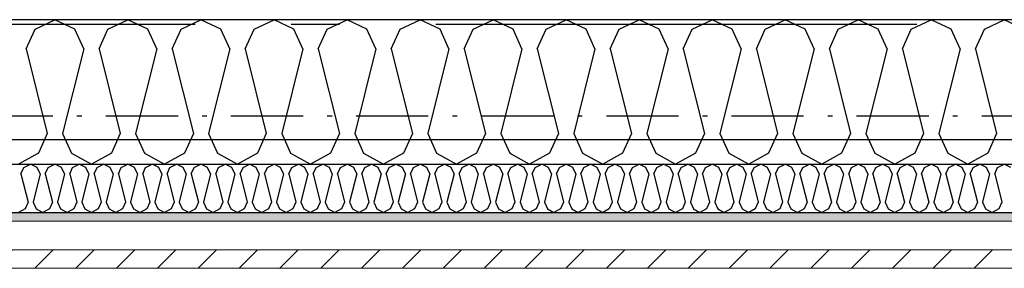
# Model space of a CAD drawing. Header units: millimetres. Extents: x -117798 to 93698, y -182207 to 252400.
# Tile 66 of 222: x -73943 to -72920, y -26070 to -25812. Entities that reach past the tile are written whole.
import ezdxf
from ezdxf.enums import TextEntityAlignment as Align

# ---------------------------------------------------------------- set-up
doc = ezdxf.new("R2010")
doc.units = ezdxf.units.MM
doc.header["$LTSCALE"] = 0.5
doc.header["$MEASUREMENT"] = 0
for name, pattern in [('Akselinje', [1500, 1000, -200, 100, -200]), ('Over snittplan', [260, 150, -50, 10, -50]), ('PLINE', [0])]:
    doc.linetypes.add(name, pattern=pattern)
for name, color, linetype in [('223- Bjelker', 7, 'Continuous'), ('232- Ikke-bærende yttervegger', 7, 'Continuous'), ('232- Ikke-bærende yttervegger (Skravur)', 7, 'Continuous'), ('235- Utvendig kledning og overflate (Skravur)(Nye konstruksjoner)', 7, 'Continuous'), ('256- Faste himlinger og overflatebehandling(Nye konstruksjoner)', 7, 'Continuous'), ('261- Primærkonstruksjon (tak)', 7, 'Continuous'), ('262- Taktekking(Nye konstruksjoner)', 7, 'Continuous'), ('82-- Modullinjer', 7, 'Continuous')]:
    doc.layers.add(name, color=color, linetype=linetype)
doc.layers.add('235- Utvendig kledning og overflate(Nye konstruksjoner)', color=7, linetype='Continuous', lineweight=0)
doc.styles.add('GENERATED_STYLE_4', font='arial.ttf')

# ---------------------------------------------------------------- blocks, each defined once
blk = doc.blocks.new('*X446')
at = {"layer": '232- Ikke-bærende yttervegger (Skravur)', "linetype": 'PLINE'}
for p, q in [((-73926.8, -25821.7), (-73906.1, -25811.9)), ((-73885.4, -25821.7), (-73906.1, -25811.9)), ((-73851, -25821.7), (-73830.2, -25811.9)), ((-73809.5, -25821.7), (-73830.2, -25811.9)), ((-73775.1, -25821.7), (-73754.4, -25811.9)), ((-73733.6, -25821.7), (-73754.4, -25811.9)), ((-73699.2, -25821.7), (-73678.5, -25811.9)), ((-73657.8, -25821.7), (-73678.5, -25811.9)), ((-73623.3, -25821.7), (-73602.6, -25811.9)), ((-73581.9, -25821.7), (-73602.6, -25811.9)), ((-73547.4, -25821.7), (-73526.7, -25811.9)), ((-73506, -25821.7), (-73526.7, -25811.9)), ((-73471.6, -25821.7), (-73450.8, -25811.9)), ((-73430.1, -25821.7), (-73450.8, -25811.9)), ((-73395.7, -25821.7), (-73375, -25811.9)), ((-73354.2, -25821.7), (-73375, -25811.9)), ((-73319.8, -25821.7), (-73299.1, -25811.9)), ((-73278.4, -25821.7), (-73299.1, -25811.9)), ((-73243.9, -25821.7), (-73223.2, -25811.9)), ((-73202.5, -25821.7), (-73223.2, -25811.9)), ((-73168.1, -25821.7), (-73147.3, -25811.9)), ((-73126.6, -25821.7), (-73147.3, -25811.9)), ((-73092.2, -25821.7), (-73071.5, -25811.9)), ((-73050.7, -25821.7), (-73071.5, -25811.9)), ((-73016.3, -25821.7), (-72995.6, -25811.9)), ((-72974.9, -25821.7), (-72995.6, -25811.9)), ((-72940.4, -25821.7), (-72919.7, -25811.9)), ((-72899, -25821.7), (-72919.7, -25811.9)), ((-73936.1, -25842.1), (-73926.8, -25821.7)), ((-73876.2, -25842.1), (-73885.4, -25821.7)), ((-73860.2, -25842.1), (-73851, -25821.7)), ((-73800.3, -25842.1), (-73809.5, -25821.7)), ((-73784.3, -25842.1), (-73775.1, -25821.7)), ((-73724.4, -25842.1), (-73733.6, -25821.7)), ((-73708.5, -25842.1), (-73699.2, -25821.7)), ((-73648.5, -25842.1), (-73657.8, -25821.7)), ((-73632.6, -25842.1), (-73623.3, -25821.7)), ((-73572.6, -25842.1), (-73581.9, -25821.7)), ((-73556.7, -25842.1), (-73547.4, -25821.7)), ((-73496.8, -25842.1), (-73506, -25821.7)), ((-73480.8, -25842.1), (-73471.6, -25821.7)), ((-73420.9, -25842.1), (-73430.1, -25821.7)), ((-73404.9, -25842.1), (-73395.7, -25821.7)), ((-73345, -25842.1), (-73354.2, -25821.7)), ((-73329.1, -25842.1), (-73319.8, -25821.7)), ((-73269.1, -25842.1), (-73278.4, -25821.7)), ((-73253.2, -25842.1), (-73243.9, -25821.7)), ((-73193.2, -25842.1), (-73202.5, -25821.7)), ((-73177.3, -25842.1), (-73168.1, -25821.7)), ((-73117.4, -25842.1), (-73126.6, -25821.7)), ((-73101.4, -25842.1), (-73092.2, -25821.7)), ((-73041.5, -25842.1), (-73050.7, -25821.7)), ((-73025.5, -25842.1), (-73016.3, -25821.7)), ((-72965.6, -25842.1), (-72974.9, -25821.7)), ((-72949.7, -25842.1), (-72940.4, -25821.7)), ((-73936.1, -25842.1), (-73914.1, -25930)), ((-73876.2, -25842.1), (-73898.2, -25930)), ((-73860.2, -25842.1), (-73838.2, -25930)), ((-73800.3, -25842.1), (-73822.3, -25930)), ((-73784.3, -25842.1), (-73762.3, -25930)), ((-73724.4, -25842.1), (-73746.4, -25930)), ((-73708.5, -25842.1), (-73686.5, -25930)), ((-73648.5, -25842.1), (-73670.5, -25930)), ((-73632.6, -25842.1), (-73610.6, -25930)), ((-73572.6, -25842.1), (-73594.6, -25930)), ((-73556.7, -25842.1), (-73534.7, -25930)), ((-73496.8, -25842.1), (-73518.8, -25930)), ((-73480.8, -25842.1), (-73458.8, -25930)), ((-73420.9, -25842.1), (-73442.9, -25930)), ((-73404.9, -25842.1), (-73382.9, -25930)), ((-73345, -25842.1), (-73367, -25930)), ((-73329.1, -25842.1), (-73307.1, -25930)), ((-73269.1, -25842.1), (-73291.1, -25930)), ((-73253.2, -25842.1), (-73231.2, -25930)), ((-73193.2, -25842.1), (-73215.2, -25930)), ((-73177.3, -25842.1), (-73155.3, -25930)), ((-73117.4, -25842.1), (-73139.4, -25930)), ((-73101.4, -25842.1), (-73079.4, -25930)), ((-73041.5, -25842.1), (-73063.5, -25930)), ((-73025.5, -25842.1), (-73003.5, -25930)), ((-72965.6, -25842.1), (-72987.6, -25930)), ((-72949.7, -25842.1), (-72927.7, -25930)), ((-73914.1, -25930), (-73923.3, -25950.4)), ((-73898.2, -25930), (-73888.9, -25950.4)), ((-73838.2, -25930), (-73847.5, -25950.4)), ((-73822.3, -25930), (-73813, -25950.4)), ((-73762.3, -25930), (-73771.6, -25950.4)), ((-73746.4, -25930), (-73737.1, -25950.4)), ((-73686.5, -25930), (-73695.7, -25950.4)), ((-73670.5, -25930), (-73661.3, -25950.4)), ((-73610.6, -25930), (-73619.8, -25950.4)), ((-73594.6, -25930), (-73585.4, -25950.4)), ((-73534.7, -25930), (-73543.9, -25950.4)), ((-73518.8, -25930), (-73509.5, -25950.4)), ((-73458.8, -25930), (-73468.1, -25950.4)), ((-73442.9, -25930), (-73433.6, -25950.4)), ((-73382.9, -25930), (-73392.2, -25950.4)), ((-73367, -25930), (-73357.8, -25950.4)), ((-73307.1, -25930), (-73316.3, -25950.4)), ((-73291.1, -25930), (-73281.9, -25950.4)), ((-73231.2, -25930), (-73240.4, -25950.4)), ((-73215.2, -25930), (-73206, -25950.4)), ((-73155.3, -25930), (-73164.6, -25950.4)), ((-73139.4, -25930), (-73130.1, -25950.4)), ((-73079.4, -25930), (-73088.7, -25950.4)), ((-73063.5, -25930), (-73054.2, -25950.4)), ((-73003.5, -25930), (-73012.8, -25950.4)), ((-72987.6, -25930), (-72978.4, -25950.4)), ((-72927.7, -25930), (-72936.9, -25950.4)), ((-73923.3, -25950.4), (-73944.1, -25961.9)), ((-73888.9, -25950.4), (-73868.2, -25961.9)), ((-73847.5, -25950.4), (-73868.2, -25961.9)), ((-73813, -25950.4), (-73792.3, -25961.9)), ((-73771.6, -25950.4), (-73792.3, -25961.9)), ((-73737.1, -25950.4), (-73716.4, -25961.9)), ((-73695.7, -25950.4), (-73716.4, -25961.9)), ((-73661.3, -25950.4), (-73640.5, -25961.9)), ((-73619.8, -25950.4), (-73640.5, -25961.9)), ((-73585.4, -25950.4), (-73564.7, -25961.9)), ((-73543.9, -25950.4), (-73564.7, -25961.9)), ((-73509.5, -25950.4), (-73488.8, -25961.9)), ((-73468.1, -25950.4), (-73488.8, -25961.9)), ((-73433.6, -25950.4), (-73412.9, -25961.9)), ((-73392.2, -25950.4), (-73412.9, -25961.9)), ((-73357.8, -25950.4), (-73337, -25961.9)), ((-73316.3, -25950.4), (-73337, -25961.9)), ((-73281.9, -25950.4), (-73261.2, -25961.9)), ((-73240.4, -25950.4), (-73261.2, -25961.9)), ((-73206, -25950.4), (-73185.3, -25961.9)), ((-73164.6, -25950.4), (-73185.3, -25961.9)), ((-73130.1, -25950.4), (-73109.4, -25961.9)), ((-73088.7, -25950.4), (-73109.4, -25961.9)), ((-73054.2, -25950.4), (-73033.5, -25961.9)), ((-73012.8, -25950.4), (-73033.5, -25961.9)), ((-72978.4, -25950.4), (-72957.6, -25961.9)), ((-72936.9, -25950.4), (-72957.6, -25961.9))]:
    blk.add_line(p, q, dxfattribs=at)
blk = doc.blocks.new('*X450')
at = {"layer": '235- Utvendig kledning og overflate (Skravur)(Nye konstruksjoner)', "linetype": 'PLINE'}
for p, q in [((-73938.3, -25965.2), (-73931.4, -25961.9)), ((-73924.5, -25965.2), (-73931.4, -25961.9)), ((-73913, -25965.2), (-73906.1, -25961.9)), ((-73899.2, -25965.2), (-73906.1, -25961.9)), ((-73887.7, -25965.2), (-73880.8, -25961.9)), ((-73873.9, -25965.2), (-73880.8, -25961.9)), ((-73862.4, -25965.2), (-73855.5, -25961.9)), ((-73848.6, -25965.2), (-73855.5, -25961.9)), ((-73837.2, -25965.2), (-73830.2, -25961.9)), ((-73823.3, -25965.2), (-73830.2, -25961.9)), ((-73811.9, -25965.2), (-73805, -25961.9)), ((-73798, -25965.2), (-73805, -25961.9)), ((-73786.6, -25965.2), (-73779.7, -25961.9)), ((-73772.8, -25965.2), (-73779.7, -25961.9)), ((-73761.3, -25965.2), (-73754.4, -25961.9)), ((-73747.5, -25965.2), (-73754.4, -25961.9)), ((-73736, -25965.2), (-73729.1, -25961.9)), ((-73722.2, -25965.2), (-73729.1, -25961.9)), ((-73710.7, -25965.2), (-73703.8, -25961.9)), ((-73696.9, -25965.2), (-73703.8, -25961.9)), ((-73685.4, -25965.2), (-73678.5, -25961.9)), ((-73671.6, -25965.2), (-73678.5, -25961.9)), ((-73660.1, -25965.2), (-73653.2, -25961.9)), ((-73646.3, -25965.2), (-73653.2, -25961.9)), ((-73634.8, -25965.2), (-73627.9, -25961.9)), ((-73621, -25965.2), (-73627.9, -25961.9)), ((-73609.5, -25965.2), (-73602.6, -25961.9)), ((-73595.7, -25965.2), (-73602.6, -25961.9)), ((-73584.2, -25965.2), (-73577.3, -25961.9)), ((-73570.4, -25965.2), (-73577.3, -25961.9)), ((-73558.9, -25965.2), (-73552, -25961.9)), ((-73545.1, -25965.2), (-73552, -25961.9)), ((-73533.6, -25965.2), (-73526.7, -25961.9)), ((-73519.8, -25965.2), (-73526.7, -25961.9)), ((-73508.3, -25965.2), (-73501.4, -25961.9)), ((-73494.5, -25965.2), (-73501.4, -25961.9)), ((-73483, -25965.2), (-73476.1, -25961.9)), ((-73469.2, -25965.2), (-73476.1, -25961.9)), ((-73457.8, -25965.2), (-73450.8, -25961.9)), ((-73443.9, -25965.2), (-73450.8, -25961.9)), ((-73432.5, -25965.2), (-73425.6, -25961.9)), ((-73418.6, -25965.2), (-73425.6, -25961.9)), ((-73407.2, -25965.2), (-73400.3, -25961.9)), ((-73393.4, -25965.2), (-73400.3, -25961.9)), ((-73381.9, -25965.2), (-73375, -25961.9)), ((-73368.1, -25965.2), (-73375, -25961.9)), ((-73356.6, -25965.2), (-73349.7, -25961.9)), ((-73342.8, -25965.2), (-73349.7, -25961.9)), ((-73331.3, -25965.2), (-73324.4, -25961.9)), ((-73317.5, -25965.2), (-73324.4, -25961.9)), ((-73306, -25965.2), (-73299.1, -25961.9)), ((-73292.2, -25965.2), (-73299.1, -25961.9)), ((-73280.7, -25965.2), (-73273.8, -25961.9)), ((-73266.9, -25965.2), (-73273.8, -25961.9)), ((-73255.4, -25965.2), (-73248.5, -25961.9)), ((-73241.6, -25965.2), (-73248.5, -25961.9)), ((-73230.1, -25965.2), (-73223.2, -25961.9)), ((-73216.3, -25965.2), (-73223.2, -25961.9)), ((-73204.8, -25965.2), (-73197.9, -25961.9)), ((-73191, -25965.2), (-73197.9, -25961.9)), ((-73179.5, -25965.2), (-73172.6, -25961.9)), ((-73165.7, -25965.2), (-73172.6, -25961.9)), ((-73154.2, -25965.2), (-73147.3, -25961.9)), ((-73140.4, -25965.2), (-73147.3, -25961.9)), ((-73128.9, -25965.2), (-73122, -25961.9)), ((-73115.1, -25965.2), (-73122, -25961.9)), ((-73103.7, -25965.2), (-73096.7, -25961.9)), ((-73089.8, -25965.2), (-73096.7, -25961.9)), ((-73078.4, -25965.2), (-73071.5, -25961.9)), ((-73064.5, -25965.2), (-73071.5, -25961.9)), ((-73053.1, -25965.2), (-73046.2, -25961.9)), ((-73039.3, -25965.2), (-73046.2, -25961.9)), ((-73027.8, -25965.2), (-73020.9, -25961.9)), ((-73014, -25965.2), (-73020.9, -25961.9)), ((-73002.5, -25965.2), (-72995.6, -25961.9)), ((-72988.7, -25965.2), (-72995.6, -25961.9)), ((-72977.2, -25965.2), (-72970.3, -25961.9)), ((-72963.4, -25965.2), (-72970.3, -25961.9)), ((-72951.9, -25965.2), (-72945, -25961.9)), ((-72938.1, -25965.2), (-72945, -25961.9)), ((-72926.6, -25965.2), (-72919.7, -25961.9)), ((-72912.8, -25965.2), (-72919.7, -25961.9)), ((-73941.4, -25972), (-73938.3, -25965.2)), ((-73941.4, -25972), (-73934.1, -26001.3)), ((-73921.4, -25972), (-73928.8, -26001.3)), ((-73921.4, -25972), (-73924.5, -25965.2)), ((-73916.1, -25972), (-73913, -25965.2)), ((-73916.1, -25972), (-73908.8, -26001.3)), ((-73896.1, -25972), (-73903.5, -26001.3)), ((-73896.1, -25972), (-73899.2, -25965.2)), ((-73890.8, -25972), (-73887.7, -25965.2)), ((-73890.8, -25972), (-73883.5, -26001.3)), ((-73870.8, -25972), (-73878.2, -26001.3)), ((-73870.8, -25972), (-73873.9, -25965.2)), ((-73865.5, -25972), (-73862.4, -25965.2)), ((-73865.5, -25972), (-73858.2, -26001.3)), ((-73845.5, -25972), (-73852.9, -26001.3)), ((-73845.5, -25972), (-73848.6, -25965.2)), ((-73840.2, -25972), (-73837.2, -25965.2)), ((-73840.2, -25972), (-73832.9, -26001.3)), ((-73820.3, -25972), (-73827.6, -26001.3)), ((-73820.3, -25972), (-73823.3, -25965.2)), ((-73814.9, -25972), (-73811.9, -25965.2)), ((-73814.9, -25972), (-73807.6, -26001.3)), ((-73795, -25972), (-73802.3, -26001.3)), ((-73795, -25972), (-73798, -25965.2)), ((-73789.6, -25972), (-73786.6, -25965.2)), ((-73789.6, -25972), (-73782.3, -26001.3)), ((-73769.7, -25972), (-73777, -26001.3)), ((-73769.7, -25972), (-73772.8, -25965.2)), ((-73764.4, -25972), (-73761.3, -25965.2)), ((-73764.4, -25972), (-73757, -26001.3)), ((-73744.4, -25972), (-73751.7, -26001.3)), ((-73744.4, -25972), (-73747.5, -25965.2)), ((-73739.1, -25972), (-73736, -25965.2)), ((-73739.1, -25972), (-73731.7, -26001.3)), ((-73719.1, -25972), (-73726.4, -26001.3)), ((-73719.1, -25972), (-73722.2, -25965.2)), ((-73713.8, -25972), (-73710.7, -25965.2)), ((-73713.8, -25972), (-73706.4, -26001.3)), ((-73693.8, -25972), (-73701.1, -26001.3)), ((-73693.8, -25972), (-73696.9, -25965.2)), ((-73688.5, -25972), (-73685.4, -25965.2)), ((-73688.5, -25972), (-73681.1, -26001.3)), ((-73668.5, -25972), (-73675.8, -26001.3)), ((-73668.5, -25972), (-73671.6, -25965.2)), ((-73663.2, -25972), (-73660.1, -25965.2)), ((-73663.2, -25972), (-73655.9, -26001.3)), ((-73643.2, -25972), (-73650.5, -26001.3)), ((-73643.2, -25972), (-73646.3, -25965.2)), ((-73637.9, -25972), (-73634.8, -25965.2)), ((-73637.9, -25972), (-73630.6, -26001.3)), ((-73617.9, -25972), (-73625.2, -26001.3)), ((-73617.9, -25972), (-73621, -25965.2)), ((-73612.6, -25972), (-73609.5, -25965.2)), ((-73612.6, -25972), (-73605.3, -26001.3)), ((-73592.6, -25972), (-73600, -26001.3)), ((-73592.6, -25972), (-73595.7, -25965.2)), ((-73587.3, -25972), (-73584.2, -25965.2)), ((-73587.3, -25972), (-73580, -26001.3)), ((-73567.3, -25972), (-73574.7, -26001.3)), ((-73567.3, -25972), (-73570.4, -25965.2)), ((-73562, -25972), (-73558.9, -25965.2)), ((-73562, -25972), (-73554.7, -26001.3)), ((-73542, -25972), (-73549.4, -26001.3)), ((-73542, -25972), (-73545.1, -25965.2)), ((-73536.7, -25972), (-73533.6, -25965.2)), ((-73536.7, -25972), (-73529.4, -26001.3)), ((-73516.7, -25972), (-73524.1, -26001.3)), ((-73516.7, -25972), (-73519.8, -25965.2)), ((-73511.4, -25972), (-73508.3, -25965.2)), ((-73511.4, -25972), (-73504.1, -26001.3)), ((-73491.4, -25972), (-73498.8, -26001.3)), ((-73491.4, -25972), (-73494.5, -25965.2)), ((-73486.1, -25972), (-73483, -25965.2)), ((-73486.1, -25972), (-73478.8, -26001.3)), ((-73466.2, -25972), (-73473.5, -26001.3)), ((-73466.2, -25972), (-73469.2, -25965.2)), ((-73460.8, -25972), (-73457.8, -25965.2)), ((-73460.8, -25972), (-73453.5, -26001.3)), ((-73440.9, -25972), (-73448.2, -26001.3)), ((-73440.9, -25972), (-73443.9, -25965.2)), ((-73435.5, -25972), (-73432.5, -25965.2)), ((-73435.5, -25972), (-73428.2, -26001.3)), ((-73415.6, -25972), (-73422.9, -26001.3)), ((-73415.6, -25972), (-73418.6, -25965.2)), ((-73410.3, -25972), (-73407.2, -25965.2)), ((-73410.3, -25972), (-73402.9, -26001.3)), ((-73390.3, -25972), (-73397.6, -26001.3)), ((-73390.3, -25972), (-73393.4, -25965.2)), ((-73385, -25972), (-73381.9, -25965.2)), ((-73385, -25972), (-73377.6, -26001.3)), ((-73365, -25972), (-73372.3, -26001.3)), ((-73365, -25972), (-73368.1, -25965.2)), ((-73359.7, -25972), (-73356.6, -25965.2)), ((-73359.7, -25972), (-73352.3, -26001.3)), ((-73339.7, -25972), (-73347, -26001.3)), ((-73339.7, -25972), (-73342.8, -25965.2)), ((-73334.4, -25972), (-73331.3, -25965.2)), ((-73334.4, -25972), (-73327, -26001.3)), ((-73314.4, -25972), (-73321.7, -26001.3)), ((-73314.4, -25972), (-73317.5, -25965.2)), ((-73309.1, -25972), (-73306, -25965.2)), ((-73309.1, -25972), (-73301.7, -26001.3)), ((-73289.1, -25972), (-73296.4, -26001.3)), ((-73289.1, -25972), (-73292.2, -25965.2)), ((-73283.8, -25972), (-73280.7, -25965.2)), ((-73283.8, -25972), (-73276.5, -26001.3)), ((-73263.8, -25972), (-73271.1, -26001.3)), ((-73263.8, -25972), (-73266.9, -25965.2)), ((-73258.5, -25972), (-73255.4, -25965.2)), ((-73258.5, -25972), (-73251.2, -26001.3)), ((-73238.5, -25972), (-73245.8, -26001.3)), ((-73238.5, -25972), (-73241.6, -25965.2)), ((-73233.2, -25972), (-73230.1, -25965.2)), ((-73233.2, -25972), (-73225.9, -26001.3)), ((-73213.2, -25972), (-73220.6, -26001.3)), ((-73213.2, -25972), (-73216.3, -25965.2)), ((-73207.9, -25972), (-73204.8, -25965.2)), ((-73207.9, -25972), (-73200.6, -26001.3)), ((-73187.9, -25972), (-73195.3, -26001.3)), ((-73187.9, -25972), (-73191, -25965.2)), ((-73182.6, -25972), (-73179.5, -25965.2)), ((-73182.6, -25972), (-73175.3, -26001.3)), ((-73162.6, -25972), (-73170, -26001.3)), ((-73162.6, -25972), (-73165.7, -25965.2)), ((-73157.3, -25972), (-73154.2, -25965.2)), ((-73157.3, -25972), (-73150, -26001.3)), ((-73137.3, -25972), (-73144.7, -26001.3)), ((-73137.3, -25972), (-73140.4, -25965.2)), ((-73132, -25972), (-73128.9, -25965.2)), ((-73132, -25972), (-73124.7, -26001.3)), ((-73112.1, -25972), (-73119.4, -26001.3)), ((-73112.1, -25972), (-73115.1, -25965.2)), ((-73106.7, -25972), (-73103.7, -25965.2)), ((-73106.7, -25972), (-73099.4, -26001.3)), ((-73086.8, -25972), (-73094.1, -26001.3)), ((-73086.8, -25972), (-73089.8, -25965.2)), ((-73081.4, -25972), (-73078.4, -25965.2)), ((-73081.4, -25972), (-73074.1, -26001.3)), ((-73061.5, -25972), (-73068.8, -26001.3)), ((-73061.5, -25972), (-73064.5, -25965.2)), ((-73056.2, -25972), (-73053.1, -25965.2)), ((-73056.2, -25972), (-73048.8, -26001.3)), ((-73036.2, -25972), (-73043.5, -26001.3)), ((-73036.2, -25972), (-73039.3, -25965.2)), ((-73030.9, -25972), (-73027.8, -25965.2)), ((-73030.9, -25972), (-73023.5, -26001.3)), ((-73010.9, -25972), (-73018.2, -26001.3)), ((-73010.9, -25972), (-73014, -25965.2)), ((-73005.6, -25972), (-73002.5, -25965.2)), ((-73005.6, -25972), (-72998.2, -26001.3)), ((-72985.6, -25972), (-72992.9, -26001.3)), ((-72985.6, -25972), (-72988.7, -25965.2)), ((-72980.3, -25972), (-72977.2, -25965.2)), ((-72980.3, -25972), (-72972.9, -26001.3)), ((-72960.3, -25972), (-72967.6, -26001.3)), ((-72960.3, -25972), (-72963.4, -25965.2)), ((-72955, -25972), (-72951.9, -25965.2)), ((-72955, -25972), (-72947.6, -26001.3)), ((-72935, -25972), (-72942.3, -26001.3)), ((-72935, -25972), (-72938.1, -25965.2)), ((-72929.7, -25972), (-72926.6, -25965.2)), ((-72929.7, -25972), (-72922.4, -26001.3)), ((-73934.1, -26001.3), (-73937.2, -26008.1)), ((-73928.8, -26001.3), (-73925.7, -26008.1)), ((-73908.8, -26001.3), (-73911.9, -26008.1)), ((-73903.5, -26001.3), (-73900.4, -26008.1)), ((-73883.5, -26001.3), (-73886.6, -26008.1)), ((-73878.2, -26001.3), (-73875.1, -26008.1)), ((-73858.2, -26001.3), (-73861.3, -26008.1)), ((-73852.9, -26001.3), (-73849.8, -26008.1)), ((-73832.9, -26001.3), (-73836, -26008.1)), ((-73827.6, -26001.3), (-73824.5, -26008.1)), ((-73807.6, -26001.3), (-73810.7, -26008.1)), ((-73802.3, -26001.3), (-73799.2, -26008.1)), ((-73782.3, -26001.3), (-73785.4, -26008.1)), ((-73777, -26001.3), (-73773.9, -26008.1)), ((-73757, -26001.3), (-73760.1, -26008.1)), ((-73751.7, -26001.3), (-73748.6, -26008.1)), ((-73731.7, -26001.3), (-73734.8, -26008.1)), ((-73726.4, -26001.3), (-73723.3, -26008.1)), ((-73706.4, -26001.3), (-73709.5, -26008.1)), ((-73701.1, -26001.3), (-73698, -26008.1)), ((-73681.1, -26001.3), (-73684.2, -26008.1)), ((-73675.8, -26001.3), (-73672.7, -26008.1)), ((-73655.9, -26001.3), (-73658.9, -26008.1)), ((-73650.5, -26001.3), (-73647.5, -26008.1)), ((-73630.6, -26001.3), (-73633.6, -26008.1)), ((-73625.2, -26001.3), (-73622.2, -26008.1)), ((-73605.3, -26001.3), (-73608.3, -26008.1)), ((-73600, -26001.3), (-73596.9, -26008.1)), ((-73580, -26001.3), (-73583.1, -26008.1)), ((-73574.7, -26001.3), (-73571.6, -26008.1)), ((-73554.7, -26001.3), (-73557.8, -26008.1)), ((-73549.4, -26001.3), (-73546.3, -26008.1)), ((-73529.4, -26001.3), (-73532.5, -26008.1)), ((-73524.1, -26001.3), (-73521, -26008.1)), ((-73504.1, -26001.3), (-73507.2, -26008.1)), ((-73498.8, -26001.3), (-73495.7, -26008.1)), ((-73478.8, -26001.3), (-73481.9, -26008.1)), ((-73473.5, -26001.3), (-73470.4, -26008.1)), ((-73453.5, -26001.3), (-73456.6, -26008.1)), ((-73448.2, -26001.3), (-73445.1, -26008.1)), ((-73428.2, -26001.3), (-73431.3, -26008.1)), ((-73422.9, -26001.3), (-73419.8, -26008.1)), ((-73402.9, -26001.3), (-73406, -26008.1)), ((-73397.6, -26001.3), (-73394.5, -26008.1)), ((-73377.6, -26001.3), (-73380.7, -26008.1)), ((-73372.3, -26001.3), (-73369.2, -26008.1)), ((-73352.3, -26001.3), (-73355.4, -26008.1)), ((-73347, -26001.3), (-73343.9, -26008.1)), ((-73327, -26001.3), (-73330.1, -26008.1)), ((-73321.7, -26001.3), (-73318.6, -26008.1)), ((-73301.7, -26001.3), (-73304.8, -26008.1)), ((-73296.4, -26001.3), (-73293.4, -26008.1)), ((-73276.5, -26001.3), (-73279.5, -26008.1)), ((-73271.1, -26001.3), (-73268.1, -26008.1)), ((-73251.2, -26001.3), (-73254.2, -26008.1)), ((-73245.8, -26001.3), (-73242.8, -26008.1)), ((-73225.9, -26001.3), (-73229, -26008.1)), ((-73220.6, -26001.3), (-73217.5, -26008.1)), ((-73200.6, -26001.3), (-73203.7, -26008.1)), ((-73195.3, -26001.3), (-73192.2, -26008.1)), ((-73175.3, -26001.3), (-73178.4, -26008.1)), ((-73170, -26001.3), (-73166.9, -26008.1)), ((-73150, -26001.3), (-73153.1, -26008.1)), ((-73144.7, -26001.3), (-73141.6, -26008.1)), ((-73124.7, -26001.3), (-73127.8, -26008.1)), ((-73119.4, -26001.3), (-73116.3, -26008.1)), ((-73099.4, -26001.3), (-73102.5, -26008.1)), ((-73094.1, -26001.3), (-73091, -26008.1)), ((-73074.1, -26001.3), (-73077.2, -26008.1)), ((-73068.8, -26001.3), (-73065.7, -26008.1)), ((-73048.8, -26001.3), (-73051.9, -26008.1)), ((-73043.5, -26001.3), (-73040.4, -26008.1)), ((-73023.5, -26001.3), (-73026.6, -26008.1)), ((-73018.2, -26001.3), (-73015.1, -26008.1)), ((-72998.2, -26001.3), (-73001.3, -26008.1)), ((-72992.9, -26001.3), (-72989.8, -26008.1)), ((-72972.9, -26001.3), (-72976, -26008.1)), ((-72967.6, -26001.3), (-72964.5, -26008.1)), ((-72947.6, -26001.3), (-72950.7, -26008.1)), ((-72942.3, -26001.3), (-72939.3, -26008.1)), ((-72922.4, -26001.3), (-72925.4, -26008.1)), ((-73937.2, -26008.1), (-73944.1, -26011.9)), ((-73925.7, -26008.1), (-73918.8, -26011.9)), ((-73911.9, -26008.1), (-73918.8, -26011.9)), ((-73900.4, -26008.1), (-73893.5, -26011.9)), ((-73886.6, -26008.1), (-73893.5, -26011.9)), ((-73875.1, -26008.1), (-73868.2, -26011.9)), ((-73861.3, -26008.1), (-73868.2, -26011.9)), ((-73849.8, -26008.1), (-73842.9, -26011.9)), ((-73836, -26008.1), (-73842.9, -26011.9)), ((-73824.5, -26008.1), (-73817.6, -26011.9)), ((-73810.7, -26008.1), (-73817.6, -26011.9)), ((-73799.2, -26008.1), (-73792.3, -26011.9)), ((-73785.4, -26008.1), (-73792.3, -26011.9)), ((-73773.9, -26008.1), (-73767, -26011.9)), ((-73760.1, -26008.1), (-73767, -26011.9)), ((-73748.6, -26008.1), (-73741.7, -26011.9)), ((-73734.8, -26008.1), (-73741.7, -26011.9)), ((-73723.3, -26008.1), (-73716.4, -26011.9)), ((-73709.5, -26008.1), (-73716.4, -26011.9)), ((-73698, -26008.1), (-73691.1, -26011.9)), ((-73684.2, -26008.1), (-73691.1, -26011.9)), ((-73672.7, -26008.1), (-73665.8, -26011.9)), ((-73658.9, -26008.1), (-73665.8, -26011.9)), ((-73647.5, -26008.1), (-73640.5, -26011.9)), ((-73633.6, -26008.1), (-73640.5, -26011.9)), ((-73622.2, -26008.1), (-73615.3, -26011.9)), ((-73608.3, -26008.1), (-73615.3, -26011.9)), ((-73596.9, -26008.1), (-73590, -26011.9)), ((-73583.1, -26008.1), (-73590, -26011.9)), ((-73571.6, -26008.1), (-73564.7, -26011.9)), ((-73557.8, -26008.1), (-73564.7, -26011.9)), ((-73546.3, -26008.1), (-73539.4, -26011.9)), ((-73532.5, -26008.1), (-73539.4, -26011.9)), ((-73521, -26008.1), (-73514.1, -26011.9)), ((-73507.2, -26008.1), (-73514.1, -26011.9)), ((-73495.7, -26008.1), (-73488.8, -26011.9)), ((-73481.9, -26008.1), (-73488.8, -26011.9)), ((-73470.4, -26008.1), (-73463.5, -26011.9)), ((-73456.6, -26008.1), (-73463.5, -26011.9)), ((-73445.1, -26008.1), (-73438.2, -26011.9)), ((-73431.3, -26008.1), (-73438.2, -26011.9)), ((-73419.8, -26008.1), (-73412.9, -26011.9)), ((-73406, -26008.1), (-73412.9, -26011.9)), ((-73394.5, -26008.1), (-73387.6, -26011.9)), ((-73380.7, -26008.1), (-73387.6, -26011.9)), ((-73369.2, -26008.1), (-73362.3, -26011.9)), ((-73355.4, -26008.1), (-73362.3, -26011.9)), ((-73343.9, -26008.1), (-73337, -26011.9)), ((-73330.1, -26008.1), (-73337, -26011.9)), ((-73318.6, -26008.1), (-73311.7, -26011.9)), ((-73304.8, -26008.1), (-73311.7, -26011.9)), ((-73293.4, -26008.1), (-73286.4, -26011.9)), ((-73279.5, -26008.1), (-73286.4, -26011.9)), ((-73268.1, -26008.1), (-73261.2, -26011.9)), ((-73254.2, -26008.1), (-73261.2, -26011.9)), ((-73242.8, -26008.1), (-73235.9, -26011.9)), ((-73229, -26008.1), (-73235.9, -26011.9)), ((-73217.5, -26008.1), (-73210.6, -26011.9)), ((-73203.7, -26008.1), (-73210.6, -26011.9)), ((-73192.2, -26008.1), (-73185.3, -26011.9)), ((-73178.4, -26008.1), (-73185.3, -26011.9)), ((-73166.9, -26008.1), (-73160, -26011.9)), ((-73153.1, -26008.1), (-73160, -26011.9)), ((-73141.6, -26008.1), (-73134.7, -26011.9)), ((-73127.8, -26008.1), (-73134.7, -26011.9)), ((-73116.3, -26008.1), (-73109.4, -26011.9)), ((-73102.5, -26008.1), (-73109.4, -26011.9)), ((-73091, -26008.1), (-73084.1, -26011.9)), ((-73077.2, -26008.1), (-73084.1, -26011.9)), ((-73065.7, -26008.1), (-73058.8, -26011.9)), ((-73051.9, -26008.1), (-73058.8, -26011.9)), ((-73040.4, -26008.1), (-73033.5, -26011.9)), ((-73026.6, -26008.1), (-73033.5, -26011.9)), ((-73015.1, -26008.1), (-73008.2, -26011.9)), ((-73001.3, -26008.1), (-73008.2, -26011.9)), ((-72989.8, -26008.1), (-72982.9, -26011.9)), ((-72976, -26008.1), (-72982.9, -26011.9)), ((-72964.5, -26008.1), (-72957.6, -26011.9)), ((-72950.7, -26008.1), (-72957.6, -26011.9)), ((-72939.3, -26008.1), (-72932.3, -26011.9)), ((-72925.4, -26008.1), (-72932.3, -26011.9))]:
    blk.add_line(p, q, dxfattribs=at)
blk = doc.blocks.new('Standard grid marker[203]', base_point=(20939.5, -25816.9))
at = {"layer": '82-- Modullinjer', "linetype": 'Akselinje'}
blk.add_line((20739.5, -25816.9), (-81321.3, -25816.9), dxfattribs=at)
at = {"layer": '82-- Modullinjer', "style": 'GENERATED_STYLE_4'}
for tag, p in [('AC_MarkerText_1_0', (21062, -25856.9)), ('AC_MarkerText_1_1', (-81898.8, -25856.9))]:
    blk.add_attdef(tag, text='', height=175, rotation=90, dxfattribs=at).set_placement(p, align=Align.TOP_CENTER)

msp = doc.modelspace()

# ---------------------------------------------------------------- hatches: boundary and pattern name
at = {"layer": '235- Utvendig kledning og overflate (Skravur)(Nye konstruksjoner)', "linetype": 'Continuous'}
h = msp.add_hatch(dxfattribs=at)
h.set_pattern_fill('Prikker_tett', color=256, style=0, pattern_type=2)
h.set_pattern_definition([(0, (0, 0), (0, 43.30127), [0, -25]), (0, (12.5, 21.65), (0, 43.30127), [0, -25])])
h.paths.add_polyline_path([(-77418.2, -26020.9), (-68871.2, -26020.9), (-68863.9, -26011.9), (-77418.2, -26011.9)])
h = msp.add_hatch(dxfattribs=at)
h.set_pattern_fill('Skrålinjer_1', color=256, style=0, pattern_type=2)
h.set_pattern_definition([(45, (0, 0), (-21.213203, 21.213203), [])])
h.paths.add_polyline_path([(-77418.2, -26069.9), (-68911.2, -26069.9), (-68895.7, -26050.9), (-77418.2, -26050.9)])

# ---------------------------------------------------------------- linework, layer by layer
at = {"layer": '223- Bjelker', "linetype": 'Over snittplan'}
msp.add_line((-64288.2, -25911.9), (-77768.2, -25911.9), dxfattribs=at)
at = {"layer": '232- Ikke-bærende yttervegger', "linetype": 'PLINE', "flags": 128}
for points in [[(-68773.2, -25811.9), (-77768.2, -25811.9)], [(-77768.2, -25961.9), (-68573.2, -25961.9)]]:
    msp.add_lwpolyline(points, dxfattribs=at)
at = {"layer": '235- Utvendig kledning og overflate(Nye konstruksjoner)', "linetype": 'PLINE'}
for p, q in [((-77418.2, -26011.9), (-68863.9, -26011.9)), ((-77418.2, -26020.9), (-68871.2, -26020.9)), ((-77418.2, -26050.9), (-68895.7, -26050.9))]:
    msp.add_line(p, q, dxfattribs=at)
at = {"layer": '235- Utvendig kledning og overflate(Nye konstruksjoner)', "linetype": 'PLINE', "flags": 128}
for points in [[(-68823.2, -25961.9), (-77418.2, -25961.9)], [(-77418.2, -26069.9), (-68911.2, -26069.9)]]:
    msp.add_lwpolyline(points, dxfattribs=at)
at = {"layer": '256- Faste himlinger og overflatebehandling(Nye konstruksjoner)', "linetype": 'PLINE', "flags": 128}
msp.add_lwpolyline([(-77218.2, -25936.2), (-69600.7, -25936.2)], dxfattribs=at)
at = {"layer": '261- Primærkonstruksjon (tak)', "linetype": 'PLINE', "flags": 128}
msp.add_lwpolyline([(-76618.2, -25961.9), (-69600.7, -25961.9)], dxfattribs=at)
at = {"layer": '262- Taktekking(Nye konstruksjoner)', "linetype": 'PLINE', "flags": 128}
msp.add_lwpolyline([(-77718.2, -26011.9), (-68823.2, -26011.9)], dxfattribs=at)

# ---------------------------------------------------------------- block references
at = {"layer": '232- Ikke-bærende yttervegger'}
msp.add_blockref('*X446', (0, 0), dxfattribs=at)
at = {"layer": '235- Utvendig kledning og overflate(Nye konstruksjoner)'}
msp.add_blockref('*X450', (0, 0), dxfattribs=at)
at = {"layer": '82-- Modullinjer', "linetype": 'PLINE'}
msp.add_blockref('Standard grid marker[203]', (20939.5, -25816.9), dxfattribs=at)

doc.saveas('drawing.dxf')
